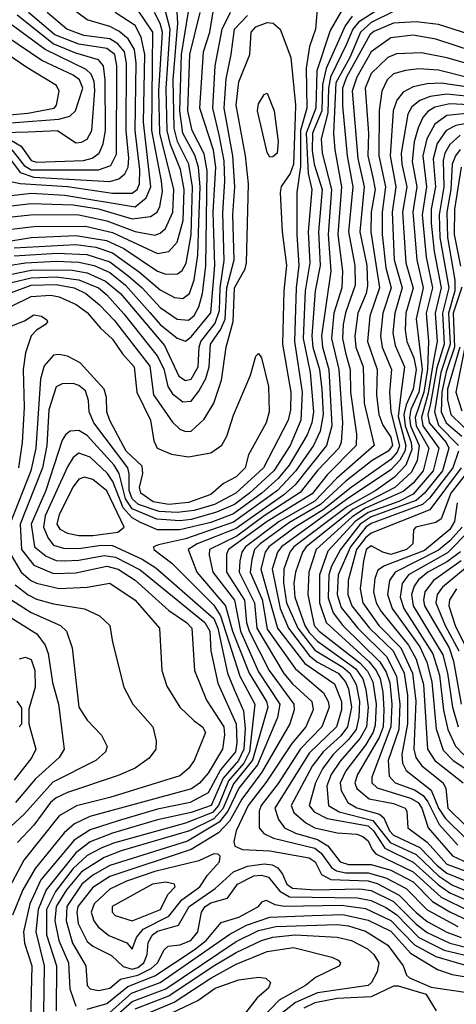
# Model space of a CAD drawing. Extents: x 501367 to 657802, y 482273 to 547541.
# Tile 192 of 256: x 563535 to 565088, y 530278 to 533779. Entities that reach past the tile are written whole.
import ezdxf

# ---------------------------------------------------------------- set-up
doc = ezdxf.new("R2010")
doc.units = 0

msp = doc.modelspace()

# ---------------------------------------------------------------- linework, layer by layer
at = {"layer": '0CON20XD'}
for points in [[(563505, 533033.6), (563585, 533043.4), (563768.6, 533045), (563865, 533022.8), (564025, 532947.7), (564065, 532954.3), (564095, 532987.8), (564115.8, 533065), (564119.6, 533175), (564106.7, 533246.7), (564070.9, 533335), (564059.5, 533385), (564055.8, 533534.2), (564070.3, 533745), (564036.4, 533875)], [(564865, 533851), (564740.3, 533769.7), (564720.6, 533745), (564698.1, 533691.9), (564640.4, 533575), (564633.4, 533535), (564631.6, 533448.4), (564607.1, 533355), (564611.3, 533305), (564644.8, 533175), (564632.2, 533015), (564641.6, 532885), (564608.4, 532655), (564611.9, 532615), (564635.1, 532535), (564645.3, 532335), (564626.3, 532265), (564514.9, 532125), (564475, 532089.8), (564305, 531969.5), (564166.8, 531915), (564134.3, 531895), (564165.4, 531815), (564266.9, 531695), (564292.5, 531605), (564351.2, 531455), (564412.8, 531355), (564418.2, 531335), (564363.7, 531146.3), (564295, 531061.6), (564257.3, 530972.7), (564225, 530937.2), (564138.5, 530895), (563896.2, 530823.8), (563835, 530800.4), (563755, 530748.3), (563701.6, 530685), (563664.9, 530625), (563660.2, 530575), (563674.5, 530505), (563708.7, 530425), (563712.7, 530332.7), (563735, 530270.8)], [(563361.7, 533401.8), (563674.4, 533425.6), (563713.6, 533436.4), (563732.8, 533455), (563759.7, 533535), (563747, 533565), (563725, 533581.6), (563613.8, 533633.8), (563447.9, 533745), (563401, 533815)], [(563465, 533148.6), (563575, 533162.2), (563694.7, 533155.3), (563945, 533114.1), (563984.6, 533145.4), (564001.8, 533185), (563975.4, 533414.6), (563979.6, 533655), (563967.3, 533717.3), (563945, 533758.7), (563874.2, 533805)], [(563475, 532988), (563575, 533004.3), (563735, 533011.8), (563844, 532994), (563904.8, 532965), (564025, 532885.2), (564055, 532874.1), (564096.2, 532875), (564112.5, 532887.5), (564126.8, 532913.2), (564145, 533014.2), (564149.7, 533185), (564136.7, 533265), (564096.4, 533346.4), (564083.8, 533393.8), (564081.3, 533565), (564097.2, 533767.2), (564094.3, 533825)], [(563475, 533209.6), (563536.9, 533196.9), (563705, 533185.9), (563865, 533161.9), (563935, 533161.8), (563953.1, 533175), (563960.4, 533195), (563962.5, 533245), (563946, 533385), (563948.7, 533625), (563942.9, 533672.9), (563920.9, 533710.9), (563887.7, 533737.7), (563855, 533754.6), (563775, 533778.7), (563724.6, 533815)], [(563484.5, 533115), (563575, 533124.9), (563725, 533120.2), (563815, 533105.9), (563935, 533070.9), (564000.5, 533079.5), (564023.5, 533095), (564033.1, 533115), (564042.4, 533167.6), (564039.5, 533205), (564004.5, 533385), (564008.6, 533735), (563954.2, 533815)], [(563495, 532904.9), (563555.6, 532914.4), (563665, 532919.9), (563745, 532917.4), (563800, 532905), (563855, 532880.3), (563911, 532835), (563997.5, 532737.5), (564035, 532695.7), (564095, 532646), (564125, 532636.2), (564145, 532650.9), (564215, 532736.3), (564229.1, 532905), (564223.5, 533095), (564232.5, 533255), (564224, 533315), (564175.6, 533465), (564188.7, 533665), (564210.9, 533735), (564228.1, 533835)], [(563495, 532871.9), (563575, 532888.7), (563715, 532889.1), (563775, 532878.5), (563839.6, 532849.6), (563893.1, 532805), (564050.4, 532620.4), (564101, 532511), (564125, 532496.2), (564145, 532500.2), (564169.9, 532545), (564173, 532615), (564179.2, 532635), (564229.7, 532700.3), (564245.7, 532745), (564247.9, 532825), (564262.6, 532922.6), (564258.1, 533091.9), (564265.1, 533205.1), (564262.7, 533277.3), (564245, 533369.2), (564222.3, 533465), (564229.9, 533615), (564255.7, 533745), (564284.3, 533805.7)], [(563505, 533276.8), (563536, 533235.9), (563585, 533218.7), (563855, 533203.4), (563887.2, 533212.8), (563908.9, 533231.1), (563920.3, 533255), (563923, 533287), (563913.4, 533385), (563914.7, 533625), (563907.1, 533665), (563883.5, 533693.5), (563855, 533711.3), (563762.8, 533722.8), (563701.9, 533745), (563632.4, 533805)], [(563505, 533078.1), (563585, 533086.4), (563745, 533084.7), (563845, 533064), (563945, 533026.4), (564015, 533013.2), (564035, 533019.6), (564053.5, 533036.5), (564080.1, 533095), (564083.5, 533175), (564033.5, 533375), (564030, 533525), (564042.6, 533735), (564035, 533765.7), (564014.8, 533804.8)], [(563506.2, 533316.2), (563550.8, 533260.8), (563575, 533244.8), (563815.1, 533244.9), (563859.2, 533260.8), (563878.7, 533301.3), (563879.9, 533615), (563872.9, 533655), (563845, 533676.9), (563745, 533692.2), (563659.1, 533725), (563566.5, 533805)], [(563515, 532967.4), (563735, 532979.6), (563805, 532970.1), (563865, 532949.7), (563960.8, 532880.8), (564035, 532818.3), (564085, 532791.3), (564115, 532788), (564139.1, 532805), (564156, 532854), (564168.1, 532941.9), (564172.5, 533057.5), (564176.6, 533185), (564170.8, 533255), (564157.7, 533297.7), (564115.6, 533375), (564104, 533455), (564110.9, 533655), (564136.4, 533815)], [(563515, 532939.5), (563668.3, 532948.3), (563774.1, 532944.1), (563855, 532918.3), (563919.3, 532869.3), (563970.4, 532825), (564035, 532755.5), (564095, 532714.5), (564135, 532710.3), (564155, 532727.1), (564172.5, 532757.5), (564184.9, 532805.1), (564196.5, 532903.5), (564202.1, 533242.1), (564191.6, 533301.6), (564148, 533385), (564133, 533455), (564140.4, 533655), (564177.4, 533805)], [(564593.7, 533815), (564587, 533745), (564566.2, 533683.8), (564553.6, 533606.4), (564556, 533465), (564533.8, 533385), (564533.5, 533256.5), (564521.4, 533165), (564520.5, 533015), (564528.4, 532905), (564518.5, 532825), (564512.5, 532635), (564540.1, 532455), (564534.9, 532354.9), (564496.9, 532265), (564439.6, 532175), (564352.9, 532095), (564299.6, 532055), (564235, 532027.6), (564145, 532002.2), (564105, 531997.5), (564023.2, 532003.2), (563935, 532040.1), (563910.6, 532075), (563888.7, 532165), (563870.8, 532195), (563775, 532300.8), (563745, 532318.7), (563714, 532316), (563697.2, 532302.8), (563686.1, 532283.9), (563627.2, 532105), (563575.1, 531985), (563587.7, 531905), (563628.9, 531871.1), (563665, 531855.8), (563694.2, 531854.2), (563745, 531856.8), (563835, 531873.2), (563875, 531867.8), (563962.8, 531822.8), (564193.4, 531635), (564211.1, 531605), (564214.4, 531534.4), (564239.5, 531419.5), (564304.7, 531275), (564307.5, 531207.5), (564302.1, 531175), (564248.8, 531111.2), (564205, 531029.7), (564141.1, 530995), (564025, 530971.4), (563885, 530930.5), (563785, 530897.8), (563728.4, 530861.6), (563609.4, 530720.6), (563570.6, 530635), (563547.8, 530535), (563552.3, 530495), (563577.6, 530415), (563572.1, 530175)], [(564687.9, 533825), (564639.9, 533740.1), (564592.3, 533597.7), (564588, 533465), (564554, 533375), (564561.8, 533231.8), (564574.4, 533175), (564560.7, 533025), (564566.8, 532915), (564550.4, 532815), (564543.7, 532645), (564568.8, 532525), (564580.5, 532385), (564574.3, 532345), (564557.6, 532302.4), (564493.5, 532195), (564455, 532147.9), (564396.1, 532095), (564295, 532021.9), (564215, 531991.5), (564104.7, 531964.7), (564025, 531965.6), (563965, 531990.8), (563935, 532007.8), (563902.9, 532042.9), (563866.6, 532136.6), (563847, 532165), (563785, 532223), (563745, 532237.8), (563725, 532222.2), (563705, 532189.2), (563625.7, 532015), (563618.8, 531975), (563635.8, 531935.8), (563655, 531910.7), (563690.2, 531900.2), (563745, 531899), (563825, 531910.8), (563865, 531909.7), (563970.9, 531860.9), (564019.5, 531829.5), (564225, 531650.1), (564240.2, 531615), (564274.3, 531455), (564297.4, 531397.4), (564331.5, 531321.5), (564337.6, 531257.6), (564332, 531185), (564312.9, 531145), (564258.4, 531081.6), (564216.1, 530985), (564145, 530959.5), (564025, 530933.4), (563865, 530886.6), (563785, 530855.3), (563734, 530816), (563628.3, 530685), (563599.9, 530615), (563591.9, 530535), (563621.8, 530415), (563618.8, 530245)], [(564865, 533807.6), (564785, 533768.6), (564747.6, 533735), (564709, 533645), (564659.6, 533555), (564651.6, 533375), (564655.7, 533315.7), (564679.8, 533185), (564666.8, 533015), (564682.9, 532885), (564680.9, 532825), (564652.9, 532735), (564644.4, 532645), (564669.9, 532535), (564683.7, 532345), (564679.2, 532275), (564669.9, 532255), (564595, 532176.2), (564532.3, 532097.7), (564405, 532015), (564307.5, 531942.5), (564210.5, 531895), (564209, 531875), (564221.6, 531815), (564298.6, 531715), (564320.6, 531605), (564385, 531459.5), (564460.4, 531345), (564451.8, 531298.2), (564380.6, 531129.4), (564315, 531046.4), (564275.6, 530964.4), (564244.5, 530925.5), (564131.5, 530858.5), (563855, 530771.4), (563795, 530737.6), (563755.4, 530705), (563702.3, 530625), (563699.5, 530575), (563722.9, 530495), (563770.2, 530415), (563774.2, 530345), (563785, 530333.3), (563815, 530326.3), (563855, 530334.9), (563893.4, 530366.6), (563955, 530382), (564002.4, 530405), (564025.1, 530425), (564048.8, 530471.2), (564063.3, 530485), (564105, 530489.6), (564143.5, 530505), (564168.5, 530535), (564181.4, 530605), (564194.9, 530625), (564215, 530638.6), (564274.3, 530655.7), (564309.3, 530705), (564367.5, 530735), (564395, 530737.3), (564420, 530730), (564460.3, 530680.3), (564495, 530659.4), (564736.8, 530656.8), (564785, 530647), (564838.2, 530621.8), (564875, 530596.6), (564955, 530515.8), (565045, 530470.3), (565155, 530443.7)], [(563505, 533349.8), (563539.4, 533329.4), (563575, 533278.2), (563595, 533272), (563761.5, 533278.5), (563792.8, 533287.2), (563817.2, 533305), (563832.2, 533337.8), (563839.8, 533385), (563839.3, 533565), (563833.2, 533615), (563815, 533635.8), (563735, 533659.8), (563653.5, 533693.5), (563525.4, 533795.5)], [(563505, 532844.8), (563575, 532861.7), (563665, 532864.7), (563745, 532853.6), (563815, 532825.3), (563845, 532800.4), (563905, 532733.2), (564024, 532584), (564047.4, 532537.4), (564062.1, 532475), (564078.3, 532448.3), (564115, 532420.7), (564145, 532422.2), (564172.5, 532457.6), (564196.5, 532503.5), (564208.4, 532545), (564213.5, 532625), (564251, 532679), (564265.5, 532714.5), (564272.3, 532825), (564297.6, 532925), (564293.4, 533085), (564300.7, 533185), (564293, 533295), (564262.7, 533465), (564269.2, 533569.2), (564287.8, 533655), (564298.6, 533745), (564345.5, 533794.5)], [(563505, 532808.8), (563575, 532835.2), (563665, 532837.6), (563728.7, 532825), (563770.4, 532805), (563818.2, 532765), (563870.3, 532710.3), (563997.4, 532547.4), (564011.2, 532445), (564078.1, 532348.1), (564105, 532322.4), (564125, 532314.7), (564145, 532315.7), (564191.2, 532358.8), (564225.2, 532415), (564252.5, 532497.5), (564270, 532615), (564293.9, 532706.1), (564299.5, 532825), (564336.5, 532893.5), (564341.4, 532915), (564348.4, 533195), (564338.6, 533295), (564305.5, 533475), (564315, 533558.1), (564353.3, 533655), (564358, 533735), (564375, 533753.7), (564415, 533769), (564436.2, 533766.2), (564461.2, 533745), (564500, 533645), (564516.5, 533475), (564515.1, 533435), (564509.3, 533265), (564497.4, 533232.6), (564464.6, 533185.4), (564461.6, 533165), (564469.2, 533025), (564483.9, 532905), (564474.6, 532815), (564469.9, 532625), (564499.9, 532455), (564498.4, 532391.6), (564489.6, 532355), (564402.4, 532185), (564304.2, 532095), (564227.9, 532055), (564155, 532034.2), (564095, 532027.1), (564030.7, 532030.7), (563957.8, 532055), (563935, 532075.4), (563924.2, 532105), (563924.4, 532164.4), (563918.9, 532185), (563798.5, 532345), (563782.3, 532385), (563780, 532425), (563769.1, 532459.1), (563745, 532478.8), (563725, 532485.2), (563685.3, 532484.7), (563665, 532473.8), (563638.4, 532391.6), (563631.5, 532265), (563615.6, 532185), (563536.8, 531985), (563541.5, 531895), (563585, 531839.7), (563655, 531810.1), (563735, 531812.2), (563845, 531835.8), (563884.8, 531824.8), (563945, 531785.7), (564065, 531677.7), (564128.1, 531635), (564147.6, 531615), (564157, 531465), (564199.5, 531359.5), (564261.3, 531265), (564263.9, 531236.1), (564256.9, 531185), (564205, 531099.8), (564175, 531064.5), (564146.3, 531043.7), (563784.4, 530945.6), (563729.9, 530920.1), (563692.5, 530887.5), (563589.3, 530760.7), (563545.3, 530684.7), (563508.8, 530595)], [(564718.4, 533791.6), (564692.7, 533757.3), (564624.7, 533605.3), (564611.7, 533548.3), (564609.8, 533455), (564576.1, 533375), (564575, 533314.3), (564582.9, 533265), (564611.6, 533175), (564598.1, 533025), (564604.3, 532905), (564585.8, 532815), (564574.6, 532655), (564577.7, 532615), (564601.9, 532535), (564609.7, 532465), (564614.2, 532375), (564603.6, 532316.4), (564580.5, 532265), (564517.7, 532175), (564451.8, 532105), (564295, 531992.8), (564125, 531933.4), (564028.1, 531911.9), (564010.5, 531905), (564011.5, 531895), (564076.4, 531846.4), (564225, 531696.8), (564249.7, 531659.7), (564318.6, 531445), (564371.2, 531345), (564352.6, 531175), (564332.4, 531135), (564277.6, 531072.4), (564242.3, 530985), (564220.5, 530959.5), (564125, 530921.9), (563868.7, 530851.3), (563825, 530833.6), (563775, 530807), (563725, 530760.4), (563661.6, 530678.4), (563630.5, 530615), (563630.3, 530525), (563666, 530415), (563664.4, 530254.4)], [(565215, 533701.7), (565025, 533762.3), (564945, 533771.1), (564865, 533766.8), (564795, 533737.1), (564780.1, 533725), (564697.5, 533575), (564683, 533535), (564682.9, 533472.9), (564700.4, 533295), (564719.7, 533185), (564704.7, 533025), (564726.9, 532905), (564728.4, 532835), (564693.6, 532736.4), (564685.7, 532695), (564683.3, 532645), (564693.6, 532595), (564711.2, 532535), (564712.1, 532455), (564733.6, 532305), (564732.1, 532265), (564629.2, 532160.8), (564575, 532092.7), (564415.5, 531994.5), (564277.6, 531895), (564271.1, 531878.9), (564271.1, 531815), (564334.2, 531715), (564342.3, 531635), (564351, 531605), (564422.1, 531465), (564510.6, 531345), (564512, 531325), (564496.3, 531275), (564469.8, 531230.2), (564396.8, 531103.2), (564325, 531007.6), (564281.5, 530928.5), (564241.9, 530888.1), (564145, 530828.7), (563855, 530732.7), (563795, 530692.9), (563741.6, 530625), (563737.7, 530605), (563743.3, 530565), (563775, 530500.9), (563795, 530484.5), (563861.1, 530451.1), (563902.8, 530412.8), (563935, 530403.3), (563955, 530408.7), (563976.8, 530425), (563988.4, 530455), (563992.1, 530497.9), (564007.4, 530525), (564025, 530538), (564100.3, 530559.7), (564138, 530625), (564230.8, 530689.2), (564295, 530748.6), (564345, 530768.8), (564405, 530777.8), (564433.5, 530773.5), (564452.9, 530762.9), (564470.4, 530740.4), (564485.9, 530705), (564505, 530690.4), (564585, 530684.5), (564745, 530688.3), (564785, 530682.6), (564865, 530642.8), (564945, 530562.7), (564985, 530532.7), (565065, 530495.6), (565145, 530474.8)], [(563316.2, 533423.8), (563563.2, 533446.8), (563657.6, 533465), (563665.7, 533475), (563675.3, 533525), (563665.9, 533545), (563559.6, 533609.6), (563375.2, 533735)], [(563385, 533376.1), (563565, 533379.9), (563669.5, 533385), (563735, 533341.1), (563755, 533343), (563775, 533354.7), (563791.2, 533385), (563802.2, 533527.8), (563799.5, 533559.5), (563789.5, 533585), (563771.6, 533601.6), (563625, 533672.9), (563499, 533765)], [(565215, 533644.1), (565015, 533710.3), (564935, 533723.6), (564855, 533714.2), (564785, 533664.8), (564734.9, 533575), (564717.8, 533525), (564738.5, 533285), (564760.3, 533185), (564744.7, 533024.7), (564769.7, 532905), (564772.6, 532832.6), (564767.4, 532805), (564737.6, 532735), (564726.8, 532653.2), (564731.3, 532615), (564756.5, 532545), (564761.1, 532415), (564795.6, 532265), (564662, 532148), (564585, 532067.4), (564457.7, 531995), (564338.6, 531905), (564325.1, 531885), (564318.2, 531855), (564315.5, 531815), (564370.7, 531705), (564378.8, 531615), (564474.5, 531454.5), (564505, 531417.6), (564574.5, 531355), (564579.4, 531325), (564553.3, 531265), (564503.4, 531205), (564412.3, 531067.7), (564347.7, 530985), (564305.2, 530895), (564296.9, 530856.9), (564300.5, 530840.5), (564327.7, 530827.7), (564425, 530823.5), (564565, 530798.6), (564586.4, 530785), (564608.9, 530738.9), (564641.4, 530721.4), (564775, 530716.9), (564807, 530707), (564885, 530666.3), (564945, 530603.8), (564985, 530571.8), (565055, 530534), (565105.2, 530515.2)], [(565255, 533586.1), (565055, 533643.4), (564965, 533661.1), (564875, 533657.4), (564845, 533644.1), (564785, 533587.5), (564764.6, 533535), (564775.5, 533375.5), (564774, 533295), (564791.6, 533218.4), (564799.3, 533175), (564785.9, 533095), (564784.3, 533025), (564815.5, 532825), (564780.9, 532725), (564772.7, 532635), (564806.6, 532535), (564804.4, 532445), (564813.3, 532375), (564827.3, 532337.3), (564855, 532294.2), (564860.9, 532265), (564846.2, 532245), (564788.8, 532211.2), (564695, 532137.5), (564605.2, 532054.8), (564495, 531991.6), (564390.8, 531915), (564370.7, 531895), (564360.2, 531859.8), (564354.7, 531815), (564397.8, 531717.8), (564415, 531611.7), (564515, 531471.6), (564615.4, 531385.4), (564632.4, 531355), (564635.9, 531335), (564610.3, 531265), (564534.2, 531185.8), (564455, 531063.5), (564393.4, 530985), (564387.2, 530965), (564386.5, 530905), (564402.9, 530885), (564438, 530868), (564585, 530833.3), (564607.9, 530815), (564644.4, 530764.4), (564662.6, 530752.6), (564695.6, 530745.6), (564775, 530745.8), (564837.6, 530727.6), (564909.9, 530689.9), (564985, 530613.4), (565094.2, 530554.2)], [(565265, 533539.6), (565025, 533599), (564955, 533604.3), (564908.2, 533598.2), (564865, 533586.2), (564842.7, 533565), (564822.9, 533525), (564813.7, 533456.3), (564813.3, 533295), (564836.5, 533185), (564824, 533095), (564824.7, 533015), (564837.1, 532897.1), (564856.9, 532825), (564826.4, 532735), (564818.4, 532655), (564824.9, 532615), (564858, 532535), (564851, 532455), (564855.5, 532385), (564886.1, 532263.9), (564878.5, 532241.5), (564855.1, 532214.9), (564713.9, 532115), (564615, 532036.6), (564514.7, 531975), (564420.8, 531905), (564407.7, 531885), (564392.5, 531825), (564452.3, 531615), (564549.8, 531489.8), (564655, 531417.3), (564679.7, 531355), (564679.3, 531325), (564661.7, 531265), (564565, 531170.4), (564442.1, 530975), (564455.4, 530935.4), (564477.6, 530905), (564516.4, 530886.4), (564593.9, 530863.9), (564631.1, 530841.1), (564675, 530784.5), (564705, 530774.9), (564785, 530774.9), (564855, 530755.3), (564935, 530713.4), (565003.6, 530643.6), (565065, 530606.2), (565135, 530574)], [(565138.5, 533538.5), (565035, 533552.8), (564985, 533550.9), (564935, 533540.6), (564899.2, 533520.8), (564876.6, 533493.4), (564863.3, 533455), (564852.9, 533295), (564873.8, 533185), (564860.7, 533095), (564867.8, 532925), (564895.5, 532825), (564869.3, 532735), (564862.9, 532665), (564870.6, 532620.6), (564904.4, 532545), (564892.6, 532457.4), (564881.6, 532368.4), (564908.5, 532265), (564905.2, 532244.8), (564887.6, 532212.4), (564855, 532178.5), (564697.4, 532072.6), (564466.4, 531905), (564451.9, 531885), (564433, 531825), (564461.6, 531685), (564490.8, 531615), (564566.4, 531516.4), (564595, 531494.2), (564667.7, 531455), (564694.5, 531425), (564705, 531400), (564715.1, 531335), (564701.5, 531265), (564677, 531233), (564614.4, 531175.6), (564575.9, 531125), (564501.2, 530985), (564509.9, 530959.9), (564552.7, 530922.7), (564585, 530905.9), (564665, 530887.2), (564735, 530882.7), (564756.1, 530875), (564775, 530859.5), (564788.4, 530828.4), (564802.6, 530812.6), (564935, 530749.1), (565035, 530658.8), (565135, 530609.1)], [(564425, 533290), (564415, 533306.7), (564380.9, 533455), (564385, 533480), (564405, 533513.3), (564415, 533517.5), (564440.4, 533455), (564454.3, 533345.7), (564450.8, 533305), (564435, 533290.8), (564425, 533290)], [(565145, 533505.2), (565055, 533514.7), (564995, 533506.2), (564958.3, 533491.7), (564930.4, 533469.6), (564916.4, 533443.6), (564892.7, 533305), (564894.5, 533265), (564911.8, 533185), (564897.5, 533095), (564909.1, 532915), (564934.9, 532824.9), (564908.5, 532735), (564906.6, 532675), (564912.8, 532635), (564936.8, 532576.8), (564945.4, 532535), (564935.3, 532465), (564910.1, 532409.9), (564901.9, 532375), (564906.2, 532335), (564928.2, 532275), (564930.7, 532250.7), (564908.8, 532195), (564868, 532152), (564801.7, 532105), (564701.5, 532048.5), (564510.5, 531905), (564496.4, 531885), (564474.9, 531825.1), (564473.1, 531776.9), (564484.2, 531705), (564524, 531615), (564585, 531537.6), (564685, 531476.4), (564709.6, 531455), (564732.5, 531415), (564743.8, 531355), (564741.4, 531298.6), (564732, 531255), (564705, 531219.7), (564649.2, 531165), (564612.6, 531115), (564587.1, 531065), (564565, 530984.5), (564582, 530962), (564629, 530939), (564775, 530911.9), (564793.5, 530895), (564833.6, 530833.6), (564935, 530783.6), (565025, 530702.5), (565065, 530674.3), (565145, 530640.4)], [(565135, 533476.6), (565065, 533480.3), (565012, 533468), (564987, 533453), (564969.3, 533430.7), (564952.4, 533395), (564938.9, 533345), (564931.7, 533275), (564948.5, 533185), (564938.2, 533125), (564933.8, 533095), (564947.9, 532925), (564970.6, 532825), (564945.8, 532715), (564967.1, 532535), (564955.1, 532455.1), (564927.1, 532392.9), (564921.9, 532365), (564925.1, 532335), (564956.7, 532265), (564948.8, 532211.2), (564929.4, 532170.6), (564869.5, 532115), (564721.8, 532038.2), (564554.5, 531905), (564540.8, 531885), (564516.3, 531815), (564510.7, 531775), (564514.1, 531725.9), (564549.5, 531625), (564565, 531599.6), (564595, 531568.9), (564730.6, 531470.6), (564755.6, 531435), (564767, 531397), (564774.8, 531335), (564769.4, 531265), (564746.3, 531223.7), (564675, 531142.9), (564643.4, 531095), (564627.8, 531055), (564633.1, 530985), (564671.7, 530961.7), (564791.6, 530931.6), (564852.7, 530852.7), (564945, 530810.7), (565025, 530735.1), (565075, 530702), (565135, 530676.4)], [(565125, 533445.6), (565055, 533438), (565012.6, 533407.4), (564984.1, 533355.9), (564969.1, 533295), (564982, 533185), (564967.1, 533085), (564980.8, 532935), (565003.7, 532825), (564980.7, 532735), (564990, 532635), (564985.9, 532535.9), (564973.2, 532455), (564942.3, 532365), (564945.6, 532335), (564990.2, 532255), (564971, 532175), (564935, 532131.1), (564899, 532101), (564765, 532041.7), (564718.3, 532011.7), (564589.4, 531895), (564563.5, 531815), (564560, 531735), (564582.2, 531625), (564600.1, 531605), (564745, 531491.9), (564772.2, 531462.2), (564790.8, 531425), (564802.7, 531345), (564800.1, 531270.1), (564792.8, 531245), (564765, 531199), (564695, 531107.6), (564675.3, 531065), (564678.6, 531038.6), (564702.3, 530995), (564735, 530976.5), (564814.5, 530954.5), (564830.4, 530940.4), (564850.2, 530895), (564865, 530878.8), (564959.1, 530835), (565020.9, 530770.9), (565055, 530744.3), (565145, 530707.9)], [(565145, 533413.1), (565086.7, 533403.3), (565052, 533385), (565020.7, 533339.3), (565005.8, 533284.2), (565014.1, 533185), (564998.6, 533105), (564999.1, 533055), (565009.5, 532955), (565034.1, 532825), (565012.7, 532735), (565020.9, 532635), (565006.9, 532566.9), (564988.5, 532451.5), (564964.4, 532365), (564969.8, 532335), (565026, 532255), (565006.1, 532175), (564935, 532092.2), (564883.7, 532066.3), (564775, 532027), (564728.3, 531995), (564631.4, 531888.6), (564601, 531805), (564601.5, 531705), (564625.2, 531635.2), (564777.2, 531497.2), (564803.3, 531465), (564817.4, 531435), (564827.5, 531387.5), (564831, 531325), (564827.9, 531265), (564813.7, 531226.3), (564736.7, 531095), (564726.9, 531065), (564734.5, 531045), (564778.6, 531008.6), (564865, 530992), (564905.9, 530975), (564911.8, 530965), (564915.9, 530905), (564985, 530853.8), (565055, 530776.2), (565145, 530742.7)], [(565101.9, 533368.1), (565065.1, 533335), (565047.7, 533305), (565041.3, 533278.7), (565043.8, 533185), (565026.9, 533085), (565030, 533005), (565061.3, 532825), (565039, 532735), (565045.1, 532625), (565019.3, 532540.7), (564996.2, 532413.8), (564987.4, 532375), (564991.7, 532345), (565051.9, 532275), (565062.2, 532255), (565039.7, 532175), (564974.9, 532095), (564945, 532069.6), (564785, 532010.8), (564746, 531985), (564675.9, 531895), (564644, 531836), (564634.6, 531805), (564632.8, 531722.8), (564650.1, 531670.1), (564684.4, 531625), (564815.8, 531495.8), (564839, 531459), (564851.5, 531421.5), (564859.4, 531345), (564855.9, 531265), (564787.7, 531085), (564787.8, 531065), (564807.2, 531047.2), (564925, 531010.7), (564952.3, 530995), (564965.9, 530975), (564988.7, 530905), (565075, 530805.6), (565135, 530777.9)], [(565102.1, 533317.9), (565085.1, 533294.9), (565074.2, 533265), (565069, 533175), (565054.8, 533094.8), (565056.5, 533005), (565083.3, 532853.3), (565083.3, 532815), (565060.8, 532735), (565066.2, 532625), (565033.3, 532525), (565010.3, 532385), (565025, 532337.6), (565096, 532265)], [(565105.8, 533254.2), (565081.7, 533105), (565081, 533015), (565102.8, 532902.8)], [(565107.9, 532827.9), (565077.8, 532735), (565082.5, 532615), (565052.6, 532527.4), (565036.5, 532455), (565034.6, 532385), (565052.8, 532345), (565108.4, 532298.4)], [(563505, 532760.4), (563575, 532794.6), (563645, 532799.7), (563675, 532793.5), (563736.1, 532766.1), (563775, 532737.6), (563822.2, 532682.2), (563865, 532643.1), (563900.9, 532590.9), (563942.3, 532545), (563951, 532455), (564000.6, 532355), (564011.6, 532281.6), (564024.1, 532255), (564074.3, 532234.3), (564135, 532224.8), (564215, 532239.1), (564254.2, 532265.8), (564272.3, 532297.8), (564295, 532372.5), (564355.5, 532515), (564375, 532582.5), (564385, 532592.5), (564395, 532576.7), (564419.6, 532475), (564422.4, 532385), (564412, 532345), (564348.7, 532231.3), (564337.2, 532185), (564305, 532153.8), (564260.2, 532129.8), (564215, 532090.7), (564135, 532061.9), (564065, 532055.6), (564010.2, 532065), (563965.9, 532095), (563961.4, 532115), (563973.4, 532165), (563970.9, 532190.9), (563913.9, 532245), (563855, 532353.9), (563844.2, 532385), (563843.3, 532435), (563834.8, 532465), (563749.3, 532559.3), (563705, 532582.5), (563675, 532589), (563655, 532586.5), (563621.4, 532548.6), (563608.4, 532501.6), (563592.1, 532255), (563574.7, 532175), (563499.5, 531985)], [(563495, 532686.1), (563551.7, 532708.3), (563585, 532729.5), (563612.5, 532725), (563631.7, 532711.7), (563633.8, 532705), (563626, 532695), (563594, 532675), (563575.3, 532654.7), (563555.2, 532594.8), (563546.7, 532535), (563550.4, 532399.6), (563543.9, 532275), (563530.1, 532185)], [(565100.4, 532615), (565057.4, 532465), (565056.9, 532426.9), (565069.3, 532375), (565151.6, 532295)], [(565118.5, 532615), (565086.3, 532455), (565108.4, 532388.4)], [(565095.9, 532245), (565076.2, 532185), (564992.6, 532077.4), (564968.2, 532055), (564785, 531987.8), (564766.3, 531975), (564711.5, 531905), (564668.5, 531805), (564664.1, 531735), (564678.9, 531688.9), (564737.4, 531615), (564839.5, 531515), (564875.1, 531445.1), (564887.3, 531345), (564883.4, 531255), (564846.5, 531145), (564849.2, 531089.2), (564870.3, 531065), (564939.9, 531039.9), (564969.9, 531019.9), (564987.4, 530997.4), (565026.9, 530916.9), (565093.4, 530843.4)], [(565105.7, 532185), (564993.8, 532036.2), (564785, 531952.7), (564765, 531936.8), (564732.9, 531895), (564703.7, 531785), (564702.5, 531735), (564716.2, 531695), (564779.6, 531615), (564863.6, 531535), (564902.3, 531455), (564914.5, 531375.5), (564914.9, 531275.1), (564894, 531166), (564896.9, 531135), (564909.7, 531109.7), (564999.4, 531039.4), (565025.2, 530975), (565049.3, 530939.3), (565125, 530865.1)], [(565128.5, 532171.5), (565069.4, 532095), (565035, 532004.3), (565015, 531990.8), (564943.9, 531975), (564936.6, 531965), (564934.3, 531915), (564911.4, 531895), (564855, 531877.8), (564827.1, 531885), (564785, 531908.4), (564767.9, 531895), (564758.1, 531855), (564745.8, 531755), (564756, 531705), (564813.2, 531625), (564890.8, 531545), (564932.2, 531455), (564944.3, 531355.7), (564937.6, 531185), (564944.1, 531155), (564965.6, 531125.6), (565042.2, 531065), (565050.7, 531045), (565058.1, 530975), (565125, 530909.7)], [(563795, 531944.3), (563883.5, 531956.5), (563906.7, 531975), (563845, 532104.1), (563795, 532144.4), (563765, 532152.6), (563745, 532144.7), (563725, 532117.4), (563675, 532019.6), (563666.3, 531985), (563677.3, 531967.3), (563705, 531953.2), (563745, 531944.7), (563795, 531944.3)], [(565091.2, 532061.2), (565082.4, 531995), (565065, 531966.5), (564975, 531892), (564832.5, 531837.5), (564808.9, 531821.1), (564798.3, 531791.7), (564793.6, 531745), (564803, 531705), (564821.4, 531675), (564918.5, 531555), (564946.1, 531505), (564971.1, 531415), (564985.9, 531185), (565012.6, 531145), (565112.5, 531065)], [(565109.3, 531975), (565065, 531925.7), (565025, 531892.3), (564870.9, 531815), (564850.7, 531785), (564844.1, 531735), (564860.5, 531685), (564958.5, 531548.5), (564983.3, 531495), (565001.2, 531425), (565017.3, 531257.2), (565041.3, 531181.3), (565077.7, 531145), (565160.2, 531090.2)], [(565138.3, 531965), (565057.1, 531882.9), (564918.1, 531805), (564896.3, 531773.7), (564889.2, 531725), (564901.1, 531685), (565005.4, 531524.6), (565028.3, 531448.3), (565043.3, 531323.3), (565058, 531255), (565085.9, 531195.9), (565115.5, 531165.5)], [(563500.4, 531880.4), (563539.5, 531815), (563574.8, 531785), (563595, 531775.7), (563675, 531756.2), (563775, 531761.6), (563855, 531775.7), (563945, 531715.2), (564031.8, 531615), (564040.7, 531465), (564058.7, 531408.7), (564104.6, 531335), (564155, 531285.3), (564185.5, 531265), (564195.3, 531244.7), (564155.2, 531145), (564135, 531116), (564105, 531090.5), (563855, 531013), (563736.4, 530983.6), (563675, 530948), (563549.8, 530790.2), (563466.7, 530633.3)], [(565103.1, 531886.9), (565057.3, 531852.7), (564987.6, 531815), (564953.3, 531786.7), (564938.4, 531765), (564929.2, 531735), (564934.9, 531695), (565040.3, 531520.3), (565057.5, 531455), (565074.8, 531335), (565094.8, 531264.8)], [(565105.8, 531854.2), (565007.1, 531785), (564976.8, 531745), (564971.1, 531715), (564974.7, 531695), (565062.5, 531545), (565078, 531498), (565105.6, 531345.6)], [(565153.8, 531856.2), (565039, 531761), (565020.6, 531735), (565015.6, 531705), (565048.7, 531625), (565096.9, 531535)], [(563518.9, 531768.9), (563565, 531733.7), (563595, 531718.6), (563655, 531701.6), (563765, 531683.7), (563819.2, 531659.2), (563855.5, 531625), (563864.5, 531565), (563905.4, 531405), (563937.1, 531345), (564008.9, 531265), (564020, 531215), (564019.2, 531185), (563995, 531152.9), (563945, 531117.4), (563885, 531091.5), (563705, 531030.8), (563665, 531012.1), (563644.8, 530995.2), (563585, 530914.8), (563526.6, 530853.4)], [(565089.4, 531755), (565064.2, 531715.8), (565061.8, 531695), (565083.8, 531625), (565123.5, 531545)], [(563506.9, 531715), (563575, 531671.2), (563680.4, 531625), (563701.5, 531605), (563721.8, 531545), (563745.3, 531335), (563775, 531288.5), (563825.4, 531235.4), (563845.5, 531195), (563840.5, 531175), (563805.5, 531145), (563652.1, 531067.9), (563551.2, 530955), (563485.9, 530895)], [(563472.4, 531672.4), (563595.4, 531595.4), (563625.1, 531555.1), (563635.5, 531525), (563651.8, 531421.8), (563672.9, 531345), (563693.2, 531185), (563674.7, 531155), (563590.9, 531079.1), (563519.2, 530995)], [(563533.5, 531506.5), (563555, 531511.9), (563575, 531504.4), (563588.5, 531465), (563590, 531405), (563567, 531327), (563566.7, 531275), (563592.1, 531185), (563578.4, 531155), (563515, 531074.7)], [(563532.5, 531265), (563542.5, 531275), (563541.7, 531331.7), (563526.1, 531356.1)], [(563935, 530474.2), (563950.8, 530515), (563973.6, 530545), (564065, 530591.2), (564111.2, 530648.8), (564175.8, 530695), (564202.6, 530737.4), (564245.3, 530785), (564247.5, 530805), (564241.5, 530811.5), (564225, 530813.2), (564172.5, 530787.5), (564015, 530750.1), (563914.4, 530715.6), (563855, 530687.3), (563800.2, 530635), (563789.5, 530605), (563798.5, 530575), (563813.5, 530553.5), (563852, 530522), (563916.4, 530496.4), (563935, 530474.2)], [(563935, 530574.2), (564036.1, 530615), (564062.2, 530667.8), (564087.5, 530695), (564085.5, 530705), (564055, 530711.6), (564007.7, 530705), (563864.2, 530625), (563863.2, 530605), (563874.1, 530594.1), (563935, 530574.2)], [(563775, 530260), (563845, 530281.2), (563919, 530341), (564015, 530379.2), (564155, 530471.4), (564198.6, 530505), (564251.6, 530568.4), (564315, 530588), (564384, 530625), (564397.3, 530642.7), (564411.8, 530648.2), (564443.1, 530633.1), (564476.7, 530626.7), (564679.6, 530630.4), (564765, 530618.3), (564855, 530576), (564939.7, 530489.7), (565015, 530448), (565133.5, 530413.5)], [(563855, 530249.1), (563932.6, 530317.4), (564034.8, 530355), (564282.5, 530527.5), (564341.2, 530558.8), (564425, 530587.1), (564575, 530593.6), (564685, 530597.6), (564775, 530576.7), (564855, 530537.5), (564925, 530459.9), (565021.4, 530401.4), (565073.8, 530383.8), (565145, 530372.4)], [(563865, 530226.1), (563935, 530287.5), (564055, 530333.2), (564305, 530500.8), (564385, 530540.8), (564445.7, 530555), (564665, 530561.3), (564705, 530556.3), (564765, 530537.4), (564845, 530488), (564899.2, 530415), (564911.7, 530381.7), (564921.4, 530371.4), (564999.1, 530339.1), (565055, 530330.3), (565234.7, 530304.7)], [(563945, 530262), (564065, 530307.6), (564223.6, 530413.6), (564305, 530462), (564395, 530505.1), (564435, 530516.3), (564515, 530525.1), (564665, 530516.6), (564715, 530504.2), (564772.2, 530475), (564795.2, 530455), (564812.8, 530425), (564806.4, 530393.6), (564787, 530355), (564775, 530344.5), (564595, 530318.9), (564516.2, 530283.8), (564454.9, 530235.1)], [(563945, 530227.6), (564084.1, 530285.9), (564215, 530370.3), (564305, 530420.2), (564415, 530465.1), (564509.5, 530479.5), (564645.6, 530445.6), (564667.5, 530435), (564676.5, 530425), (564673.3, 530415), (564587.1, 530372.9), (564551.2, 530345), (564457.5, 530292.5), (564306.1, 530135)], [(563861.4, 530145), (564169, 530291.1), (564230.7, 530335), (564315, 530365.2), (564384, 530374), (564410.2, 530370.2), (564427.5, 530355), (564420.4, 530335), (564379.2, 530300.8), (564312.9, 530215)], [(565017.6, 530255), (564982.9, 530312.9), (564882.5, 530342.5), (564865, 530341.8), (564785, 530303.8), (564665, 530298.4), (564585, 530283), (564546.3, 530263.7)]]:
    msp.add_lwpolyline(points, dxfattribs=at)

doc.saveas('drawing.dxf')
